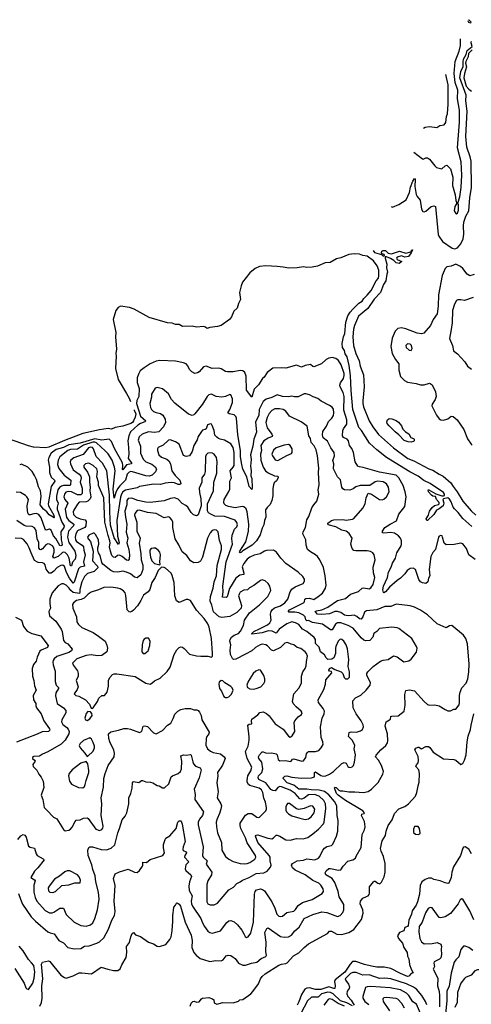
# Model space of a CAD drawing. Extents: x 2133461 to 2293071, y 753526 to 916327.
# Tile 233 of 256: x 2169515 to 2174673, y 872575 to 883831. Entities that reach past the tile are written whole.
import ezdxf

# ---------------------------------------------------------------- set-up
doc = ezdxf.new("R2010")
doc.units = 0

msp = doc.modelspace()

# ---------------------------------------------------------------- linework, layer by layer
at = {"layer": '0CON10XD'}
for points in [[(2174640, 883827), (2174645, 883831), (2174668, 883805), (2174665, 883790), (2174645, 883801), (2174636, 883815), (2174636, 883819)], [(2173759, 881696), (2173775, 881689), (2173845, 881719), (2173928, 881772), (2173968, 881855), (2173980, 881915), (2174005, 881986), (2174025, 882016), (2174032, 882005), (2174028, 881925), (2174044, 881834), (2174055, 881809), (2174088, 881768), (2174106, 881666), (2174119, 881639), (2174135, 881634), (2174155, 881643), (2174215, 881697), (2174245, 881703), (2174266, 881696), (2174296, 881376), (2174303, 881355), (2174343, 881295), (2174455, 881219), (2174485, 881212), (2174515, 881224), (2174555, 881269), (2174582, 881325), (2174590, 881380), (2174584, 881475), (2174588, 881515), (2174610, 881585), (2174644, 881645), (2174655, 881795), (2174676, 881914), (2174670, 882215), (2174661, 882265), (2174623, 882375), (2174610, 882495), (2174625, 882785), (2174610, 882905), (2174613, 882967), (2174542, 883165), (2174555, 883239), (2174579, 883295), (2174580, 883350), (2174585, 883379), (2174616, 883435), (2174625, 883479), (2174683, 883525), (2174670, 883565), (2174672, 883578), (2174675, 883582)], [(2174016, 882318), (2174017, 882317), (2174115, 882240), (2174125, 882236), (2174155, 882251), (2174175, 882253), (2174196, 882236), (2174255, 882160), (2174275, 882143), (2174335, 882127), (2174375, 882162), (2174395, 882168), (2174436, 882126), (2174461, 882031), (2174460, 881935), (2174488, 881828), (2174496, 881766), (2174510, 881735), (2174484, 881696), (2174477, 881647), (2174495, 881616), (2174505, 881611), (2174515, 881619), (2174526, 881655), (2174526, 881715), (2174518, 881735), (2174541, 881805), (2174556, 881914), (2174566, 882055), (2174559, 882205), (2174517, 882365), (2174538, 882658), (2174537, 882795), (2174517, 882925), (2174519, 883025), (2174489, 883115), (2174479, 883215), (2174488, 883352), (2174535, 883470), (2174551, 883535), (2174551, 883612)], [(2174683, 883487), (2174642, 883445), (2174639, 883405), (2174610, 883355), (2174608, 883335), (2174617, 883293), (2174595, 883215), (2174590, 883165), (2174615, 883071), (2174645, 883038), (2174676, 883016)], [(2174128, 882590), (2174145, 882602), (2174195, 882609), (2174281, 882599), (2174315, 882623), (2174365, 882628), (2174381, 882655), (2174392, 882725), (2174401, 882755), (2174410, 882865), (2174408, 883085), (2174383, 883205)], [(2173551, 881193), (2173569, 881169), (2173648, 881148), (2173658, 881135), (2173675, 881129), (2173681, 881135), (2173679, 881145), (2173654, 881154), (2173648, 881165), (2173653, 881185), (2173668, 881192), (2173692, 881192), (2173725, 881162), (2173763, 881153), (2173855, 881184), (2173925, 881161), (2173981, 881179), (2173995, 881202), (2174000, 881200), (2174002, 881195), (2173986, 881164), (2173957, 881123), (2173915, 881115), (2173875, 881132), (2173828, 881115), (2173818, 881105), (2173825, 881088), (2173880, 881065), (2173850, 881045), (2173815, 881050), (2173789, 881079), (2173752, 881102), (2173705, 881120), (2173691, 881119), (2173689, 881105), (2173707, 881035), (2173703, 880995), (2173715, 880945), (2173708, 880922), (2173698, 880845), (2173670, 880805), (2173636, 880714), (2173564, 880636), (2173491, 880529), (2173385, 880443), (2173338, 880335), (2173328, 880295), (2173320, 880205), (2173329, 880105), (2173355, 880015), (2173392, 879932), (2173405, 879869), (2173442, 879772), (2173448, 879635), (2173434, 879475), (2173436, 879445), (2173442, 879405), (2173506, 879245), (2173549, 879175), (2173615, 879089), (2173785, 878935), (2173949, 878815), (2174017, 878787), (2174190, 878695), (2174233, 878683), (2174305, 878634), (2174352, 878612), (2174438, 878538), (2174465, 878493), (2174513, 878433), (2174578, 878328), (2174673, 878215), (2174725, 878168)], [(2173418, 879135), (2173390, 879170), (2173320, 879375), (2173301, 879591), (2173295, 879765), (2173278, 879878), (2173257, 879975), (2173233, 880013), (2173225, 880050), (2173201, 880085), (2173199, 880131), (2173212, 880205), (2173227, 880245), (2173242, 880375), (2173265, 880445), (2173291, 880489), (2173319, 880521), (2173390, 880590), (2173425, 880613), (2173445, 880645), (2173485, 880681), (2173531, 880735), (2173588, 880845), (2173612, 880875), (2173617, 880903), (2173616, 880966), (2173597, 881017), (2173555, 881074), (2173485, 881129), (2173435, 881135), (2173395, 881151), (2173335, 881155), (2173275, 881145), (2173185, 881109), (2173132, 881098), (2173063, 881057), (2173005, 881051), (2172915, 881014), (2172855, 881003), (2172795, 880997), (2172755, 881005), (2172685, 880994), (2172589, 880989), (2172525, 881003), (2172455, 881010), (2172325, 881018), (2172255, 881009), (2172204, 880986), (2172143, 880937), (2172061, 880829), (2172043, 880787), (2172026, 880714), (2172038, 880632), (2172014, 880586), (2171999, 880535), (2171962, 880498), (2171934, 880435), (2171910, 880405), (2171817, 880335), (2171775, 880322), (2171685, 880312), (2171655, 880302), (2171637, 880317), (2171615, 880324), (2171535, 880317), (2171485, 880326), (2171375, 880325), (2171335, 880345), (2171295, 880345), (2171255, 880360), (2171202, 880365), (2170995, 880428), (2170821, 880521), (2170770, 880540), (2170665, 880557), (2170640, 880540), (2170612, 880508), (2170583, 880405), (2170613, 880255), (2170610, 880205), (2170621, 880065), (2170612, 880015), (2170616, 879985), (2170608, 879845), (2170639, 879719), (2170735, 879557), (2170766, 879505), (2170781, 879468)], [(2174705, 880917), (2174655, 880901), (2174625, 880921), (2174578, 880985), (2174549, 881011), (2174495, 881035), (2174445, 881014), (2174395, 881007), (2174373, 880987), (2174340, 880905), (2174299, 880685), (2174295, 880555), (2174283, 880467), (2174238, 880402), (2174206, 880335), (2174131, 880249), (2174105, 880238), (2174055, 880247), (2173925, 880296), (2173875, 880307), (2173835, 880299), (2173805, 880272), (2173769, 880191), (2173756, 880095), (2173768, 880015), (2173807, 879945), (2173844, 879895), (2173844, 879825), (2173865, 879752), (2173911, 879705), (2173945, 879689), (2174045, 879673), (2174095, 879655), (2174135, 879655), (2174195, 879674), (2174205, 879673), (2174225, 879656), (2174265, 879575), (2174273, 879525), (2174261, 879489), (2174225, 879435), (2174223, 879415), (2174275, 879309), (2174305, 879268), (2174325, 879258), (2174356, 879254), (2174405, 879269), (2174445, 879299), (2174465, 879296), (2174511, 879255), (2174588, 879145), (2174630, 879040), (2174670, 878980), (2174685, 878968)], [(2174695, 880654), (2174595, 880620), (2174555, 880630), (2174520, 880630), (2174505, 880620), (2174481, 880579), (2174460, 880505), (2174456, 880364), (2174445, 880290), (2174426, 880185), (2174458, 880105), (2174471, 880045), (2174515, 880011), (2174598, 879918), (2174631, 879871), (2174676, 879835)], [(2173985, 880050), (2173998, 880072), (2173989, 880105), (2173975, 880121), (2173945, 880124), (2173926, 880105), (2173930, 880085), (2173965, 880054), (2173985, 880050)], [(2174719, 877659), (2174646, 877715), (2174617, 877785), (2174575, 877840), (2174555, 877847), (2174478, 877832), (2174388, 877828), (2174364, 877845), (2174346, 877916), (2174339, 877929), (2174325, 877936), (2174305, 877926), (2174299, 877915), (2174264, 877776), (2174235, 877740), (2174212, 877695), (2174194, 877546), (2174200, 877475), (2174184, 877445), (2174177, 877403), (2174155, 877387), (2174115, 877393), (2174095, 877403), (2174075, 877432), (2174035, 877546), (2174011, 877561), (2173975, 877558), (2173939, 877535), (2173915, 877495), (2173864, 877445), (2173825, 877420), (2173738, 877342), (2173695, 877289), (2173675, 877278), (2173671, 877281), (2173664, 877314), (2173670, 877355), (2173717, 877455), (2173727, 877515), (2173759, 877571), (2173772, 877618), (2173809, 877675), (2173824, 877735), (2173872, 877815), (2173878, 877835), (2173876, 877875), (2173863, 877905), (2173840, 877930), (2173795, 877961), (2173755, 877970), (2173675, 877961), (2173659, 877965), (2173659, 877985), (2173684, 878026), (2173746, 878064), (2173818, 878102), (2173845, 878180), (2173916, 878264), (2173928, 878375), (2173918, 878435), (2173894, 878505), (2173846, 878595), (2173814, 878625), (2173625, 878660), (2173437, 878713), (2173395, 878719), (2173378, 878728), (2173347, 878777), (2173329, 878885), (2173309, 878929), (2173282, 878965), (2173272, 879015), (2173254, 879035), (2173215, 879055), (2173204, 879075), (2173207, 879133), (2173214, 879155), (2173252, 879208), (2173250, 879255), (2173217, 879367), (2173222, 879525), (2173211, 879571), (2173177, 879635), (2173173, 879653), (2173181, 879679), (2173215, 879730), (2173223, 879765), (2173221, 879785), (2173187, 879887), (2173156, 879936), (2173125, 879959), (2173085, 879970), (2173045, 879961), (2173015, 879945), (2172963, 879895), (2172875, 879863), (2172862, 879865), (2172835, 879888), (2172774, 879876), (2172735, 879859), (2172675, 879881), (2172555, 879846), (2172505, 879852), (2172405, 879848), (2172341, 879799), (2172306, 879745), (2172289, 879731), (2172242, 879658), (2172195, 879608), (2172165, 879517), (2172106, 879595), (2172100, 879755), (2172087, 879797), (2172065, 879818), (2172035, 879819), (2171955, 879804), (2171890, 879805), (2171865, 879809), (2171815, 879839), (2171785, 879846), (2171715, 879844), (2171645, 879870), (2171615, 879864), (2171565, 879806), (2171545, 879794), (2171515, 879787), (2171482, 879805), (2171455, 879832), (2171436, 879875), (2171417, 879895), (2171385, 879908), (2171295, 879928), (2171116, 879936), (2171075, 879928), (2171005, 879895), (2170935, 879850), (2170892, 879815), (2170871, 879779), (2170856, 879735), (2170855, 879685), (2170880, 879615), (2170875, 879525), (2170854, 879476), (2170850, 879445), (2170895, 879299), (2170955, 879245), (2170945, 879233), (2170895, 879215), (2170865, 879197), (2170782, 879118), (2170761, 879075), (2170749, 879015), (2170759, 878939), (2170761, 878865), (2170756, 878815), (2170793, 878765), (2170792, 878755), (2170735, 878742), (2170695, 878686), (2170690, 878690), (2170695, 878735), (2170689, 878765), (2170599, 878929), (2170565, 879010), (2170537, 879037), (2170455, 879026), (2170375, 879038), (2170205, 878988), (2170075, 878969), (2170015, 878939), (2169932, 878918), (2169874, 878875), (2169848, 878825), (2169842, 878795), (2169854, 878715), (2169855, 878655), (2169873, 878603), (2169914, 878565), (2169918, 878555), (2169875, 878495), (2169840, 878295), (2169845, 878275), (2169905, 878165), (2169909, 878141), (2169905, 878136), (2169896, 878144), (2169851, 878171), (2169826, 878206), (2169787, 878235), (2169748, 878285), (2169762, 878385), (2169751, 878445), (2169729, 878489), (2169706, 878575), (2169685, 878619), (2169657, 878665), (2169607, 878715), (2169535, 878750), (2169515, 878741)], [(2169745, 872555), (2169765, 872597), (2169773, 872645), (2169768, 872785), (2169778, 872865), (2169766, 873035), (2169775, 873055), (2169845, 873071), (2169859, 873065), (2169985, 872909), (2170025, 872880), (2170045, 872874), (2170125, 872899), (2170195, 872934), (2170224, 872936), (2170335, 872922), (2170445, 873001), (2170520, 872975), (2170585, 872961), (2170635, 872960), (2170661, 872979), (2170681, 873025), (2170732, 873108), (2170739, 873165), (2170736, 873235), (2170768, 873282), (2170786, 873346), (2170799, 873385), (2170815, 873396), (2170839, 873369), (2170895, 873348), (2170985, 873286), (2171045, 873266), (2171085, 873238), (2171113, 873237), (2171185, 873258), (2171229, 873315), (2171245, 873347), (2171256, 873415), (2171265, 873525), (2171263, 873587), (2171274, 873686), (2171295, 873708), (2171305, 873730), (2171315, 873733), (2171335, 873720), (2171351, 873695), (2171407, 873515), (2171475, 873365), (2171485, 873305), (2171483, 873225), (2171506, 873166), (2171531, 873135), (2171575, 873100), (2171615, 873085), (2171685, 873064), (2171755, 873074), (2171815, 873070), (2171838, 873082), (2171875, 873130), (2171895, 873138), (2171925, 873131), (2171955, 873113), (2171975, 873097), (2172015, 873046), (2172065, 873022), (2172095, 873021), (2172164, 873044), (2172224, 873055), (2172275, 873097), (2172328, 873122), (2172336, 873135), (2172325, 873175), (2172329, 873285), (2172316, 873395), (2172338, 873442), (2172355, 873449), (2172495, 873350), (2172535, 873341), (2172585, 873346), (2172619, 873365), (2172658, 873415), (2172708, 873455), (2172765, 873556), (2172865, 873602), (2172965, 873631), (2173025, 873624), (2173145, 873578), (2173175, 873589), (2173205, 873623), (2173217, 873655), (2173216, 873715), (2173163, 873805), (2173153, 873865), (2173116, 873966), (2173085, 874014), (2173013, 874053), (2173003, 874077), (2173015, 874100), (2173045, 874128), (2173065, 874129), (2173155, 874110), (2173185, 874112), (2173210, 874155), (2173265, 874210), (2173322, 874228), (2173352, 874245), (2173360, 874270), (2173414, 874366), (2173425, 874515), (2173455, 874570), (2173461, 874605), (2173452, 874665), (2173419, 874735), (2173423, 874747), (2173448, 874755), (2173452, 874765), (2173433, 874785), (2173235, 874904), (2173151, 874965), (2173134, 874985), (2173109, 875051), (2173115, 875058), (2173129, 875055), (2173161, 875021), (2173175, 875014), (2173205, 875017), (2173275, 875004), (2173345, 875005), (2173443, 874997), (2173494, 875006), (2173535, 875034), (2173610, 875110), (2173664, 875205), (2173671, 875235), (2173646, 875305), (2173615, 875364), (2173580, 875405), (2173585, 875421), (2173640, 875485), (2173697, 875533), (2173716, 875564), (2173720, 875585), (2173716, 875665), (2173691, 875755), (2173700, 875805), (2173740, 875825), (2173750, 875835), (2173756, 875864), (2173765, 875870), (2173837, 875873), (2173907, 875925), (2173917, 875995), (2173916, 876115), (2173925, 876162), (2173969, 876169), (2174025, 876157), (2174135, 876036), (2174175, 876001), (2174195, 875996), (2174255, 875999), (2174305, 875988), (2174375, 875944), (2174405, 875931), (2174435, 875928), (2174475, 875948), (2174495, 875950), (2174533, 875997), (2174540, 876025), (2174538, 876105), (2174545, 876145), (2174566, 876194), (2174615, 876245), (2174634, 876295), (2174645, 876375), (2174650, 876465), (2174629, 876695), (2174612, 876755), (2174584, 876795), (2174450, 876905), (2174425, 876902), (2174385, 876880), (2174285, 876924), (2174175, 877026), (2174095, 877079), (2174025, 877116), (2173975, 877130), (2173815, 877149), (2173755, 877122), (2173685, 877121), (2173595, 877086), (2173475, 877073), (2173454, 877056), (2173435, 877004), (2173415, 876978), (2173395, 876982), (2173367, 877007), (2173335, 877025), (2173275, 877014), (2173245, 877019), (2173225, 877025), (2173185, 877055), (2173145, 877066), (2173115, 877064), (2173055, 877037), (2172965, 877032), (2172915, 877036), (2172889, 877065), (2172906, 877074), (2172965, 877084), (2173035, 877115), (2173145, 877191), (2173235, 877213), (2173295, 877264), (2173384, 877295), (2173426, 877334), (2173445, 877336), (2173505, 877326), (2173525, 877336), (2173551, 877375), (2173570, 877455), (2173557, 877507), (2173552, 877572), (2173576, 877656), (2173563, 877713), (2173547, 877737), (2173523, 877753), (2173485, 877759), (2173355, 877758), (2173333, 877763), (2173314, 877784), (2173297, 877835), (2173311, 877905), (2173279, 877959), (2173245, 877982), (2173195, 877996), (2173127, 878035), (2173039, 878055), (2173034, 878075), (2173076, 878104), (2173105, 878114), (2173205, 878118), (2173245, 878111), (2173315, 878121), (2173330, 878130), (2173434, 878245), (2173462, 878298), (2173473, 878365), (2173495, 878417), (2173535, 878406), (2173625, 878344), (2173655, 878341), (2173675, 878348), (2173705, 878375), (2173734, 878435), (2173726, 878485), (2173704, 878524), (2173668, 878548), (2173603, 878557), (2173575, 878548), (2173515, 878506), (2173404, 878506), (2173355, 878489), (2173325, 878468), (2173285, 878451), (2173226, 878456), (2173205, 878467), (2173194, 878485), (2173180, 878570), (2173146, 878605), (2173098, 878695), (2173102, 878752), (2173093, 878793), (2173109, 878845), (2173106, 878885), (2173068, 878938), (2173031, 879011), (2172981, 879051), (2172972, 879085), (2172977, 879123), (2173018, 879185), (2173041, 879239), (2173079, 879275), (2173098, 879305), (2173104, 879335), (2173099, 879379), (2173085, 879401), (2173055, 879421), (2172959, 879469), (2172920, 879500), (2172869, 879519), (2172825, 879542), (2172785, 879554), (2172765, 879552), (2172695, 879521), (2172655, 879519), (2172624, 879526), (2172585, 879521), (2172515, 879525), (2172455, 879544), (2172395, 879513), (2172329, 879491), (2172295, 879465), (2172249, 879375), (2172245, 879305), (2172209, 879235), (2172219, 879115), (2172189, 879035), (2172179, 878955), (2172153, 878855), (2172158, 878805), (2172152, 878728), (2172160, 878675), (2172156, 878615), (2172166, 878585), (2172172, 878478), (2172165, 878462), (2172135, 878495), (2172111, 878605), (2172064, 878694), (2172052, 878745), (2172038, 878835), (2172037, 878905), (2172006, 879085), (2171993, 879275), (2171984, 879295), (2171965, 879312), (2171906, 879326), (2171894, 879335), (2171917, 879375), (2171944, 879455), (2171944, 879495), (2171925, 879542), (2171915, 879547), (2171865, 879522), (2171825, 879517), (2171758, 879525), (2171705, 879549), (2171675, 879544), (2171655, 879524), (2171605, 879436), (2171515, 879326), (2171505, 879314), (2171485, 879307), (2171442, 879322), (2171286, 879446), (2171250, 879490), (2171213, 879553), (2171145, 879610), (2171085, 879628), (2171062, 879618), (2171021, 879549), (2171019, 879515), (2171002, 879445), (2171008, 879398), (2171020, 879375), (2171045, 879352), (2171075, 879339), (2171125, 879329), (2171150, 879310), (2171178, 879265), (2171181, 879225), (2171156, 879175), (2171105, 879120), (2171055, 879113), (2170985, 879121), (2170915, 879094), (2170878, 879062), (2170870, 879025), (2170895, 878955), (2170895, 878875), (2170925, 878807), (2170956, 878775), (2171025, 878750), (2171061, 878721), (2171076, 878694), (2171068, 878662), (2171027, 878623), (2170993, 878613), (2170955, 878618), (2170805, 878664), (2170785, 878666), (2170765, 878659), (2170743, 878635), (2170723, 878565), (2170658, 878502), (2170634, 878466), (2170612, 878425), (2170595, 878360), (2170581, 878465), (2170604, 878674), (2170597, 878717), (2170571, 878795), (2170525, 878869), (2170493, 878903), (2170393, 878993), (2170372, 879002), (2170350, 879000), (2170245, 878966), (2170175, 878921), (2170095, 878917), (2170065, 878907), (2169973, 878835), (2169953, 878797), (2169947, 878745), (2169961, 878701), (2170023, 878623), (2170099, 878565), (2170096, 878515), (2170086, 878505), (2170014, 878506), (2169991, 878499), (2169968, 878482), (2169951, 878455), (2169936, 878385), (2169936, 878346), (2169955, 878305), (2169942, 878258), (2169944, 878235), (2169998, 878088), (2170023, 878043), (2170020, 878025), (2169984, 877975), (2169989, 877885), (2169997, 877853), (2170002, 877825), (2169985, 877815), (2169975, 877820), (2169929, 877899), (2169902, 877932), (2169875, 877995), (2169855, 878008), (2169815, 877997), (2169805, 878006), (2169759, 878135), (2169735, 878173), (2169705, 878185), (2169675, 878183), (2169635, 878172), (2169622, 878172), (2169611, 878181), (2169603, 878215), (2169602, 878275), (2169614, 878345), (2169597, 878377), (2169581, 878391), (2169525, 878424), (2169475, 878430)], [(2170595, 873755), (2170607, 873933), (2170586, 874014), (2170604, 874066), (2170655, 874090), (2170755, 874120), (2170825, 874084), (2170855, 874082), (2170884, 874105), (2170917, 874153), (2170922, 874165), (2170920, 874200), (2170964, 874196), (2171005, 874231), (2171151, 874275), (2171168, 874305), (2171158, 874365), (2171159, 874401), (2171175, 874457), (2171186, 874475), (2171231, 874499), (2171301, 874585), (2171321, 874655), (2171335, 874671), (2171354, 874674), (2171360, 874670), (2171372, 874635), (2171406, 874435), (2171393, 874407), (2171381, 874375), (2171379, 874345), (2171383, 874333), (2171416, 874316), (2171421, 874305), (2171402, 874275), (2171398, 874255), (2171448, 874205), (2171411, 874169), (2171404, 874124), (2171413, 874103), (2171471, 874055), (2171478, 874035), (2171454, 873976), (2171447, 873925), (2171452, 873875), (2171487, 873815), (2171475, 873755), (2171477, 873725), (2171489, 873695), (2171584, 873555), (2171602, 873505), (2171625, 873465), (2171665, 873411), (2171685, 873394), (2171715, 873388), (2171744, 873394), (2171808, 873415), (2171882, 873508), (2171905, 873528), (2171925, 873534), (2171965, 873517), (2172003, 873485), (2172054, 873424), (2172075, 873380), (2172091, 873351), (2172105, 873340), (2172125, 873347), (2172155, 873388), (2172185, 873515), (2172197, 873833), (2172205, 873863), (2172219, 873885), (2172265, 873894), (2172287, 873887), (2172310, 873870), (2172396, 873746), (2172428, 873675), (2172451, 873605), (2172475, 873581), (2172495, 873577), (2172515, 873583), (2172565, 873625), (2172645, 873639), (2172665, 873657), (2172696, 873704), (2172745, 873740), (2172855, 873773), (2172969, 873841), (2172984, 873865), (2172981, 873895), (2172956, 873935), (2172932, 873958), (2172865, 873991), (2172777, 874055), (2172660, 874110), (2172633, 874135), (2172620, 874165), (2172632, 874185), (2172685, 874213), (2172758, 874222), (2172795, 874238), (2172885, 874225), (2172927, 874245), (2172945, 874263), (2172977, 874335), (2172995, 874360), (2173025, 874378), (2173075, 874391), (2173092, 874405), (2173133, 874497), (2173149, 874555), (2173154, 874675), (2173142, 874732), (2173137, 874845), (2173109, 874895), (2173045, 874968), (2172995, 875006), (2172935, 875022), (2172845, 875027), (2172794, 875036), (2172705, 875035), (2172645, 875080), (2172572, 875105), (2172524, 875155), (2172526, 875165), (2172545, 875184), (2172565, 875187), (2172625, 875170), (2172730, 875160), (2172848, 875162), (2172884, 875176), (2172883, 875225), (2172895, 875234), (2172955, 875191), (2172985, 875184), (2173012, 875188), (2173054, 875206), (2173099, 875235), (2173195, 875329), (2173222, 875338), (2173245, 875330), (2173264, 875295), (2173275, 875287), (2173295, 875283), (2173311, 875289), (2173327, 875305), (2173339, 875341), (2173352, 875425), (2173336, 875495), (2173343, 875535), (2173315, 875589), (2173270, 875635), (2173278, 875682), (2173300, 875690), (2173363, 875687), (2173408, 875702), (2173430, 875715), (2173441, 875745), (2173438, 875768), (2173414, 875815), (2173358, 875895), (2173324, 875965), (2173322, 876045), (2173351, 876079), (2173411, 876109), (2173474, 876165), (2173517, 876223), (2173522, 876255), (2173482, 876335), (2173480, 876355), (2173490, 876375), (2173552, 876435), (2173635, 876496), (2173665, 876508), (2173725, 876517), (2173785, 876557), (2173825, 876546), (2173901, 876491), (2173960, 876500), (2173988, 876522), (2174048, 876602), (2174054, 876645), (2174048, 876665), (2173994, 876755), (2173845, 876870), (2173825, 876879), (2173767, 876887), (2173625, 876871), (2173593, 876835), (2173561, 876815), (2173547, 876773), (2173515, 876733), (2173469, 876729), (2173445, 876737), (2173415, 876764), (2173324, 876875), (2173266, 876906), (2173185, 876934), (2173145, 876936), (2173121, 876919), (2173085, 876856), (2173065, 876854), (2172975, 876919), (2172861, 876941), (2172815, 876961), (2172795, 876958), (2172785, 876969), (2172774, 877005), (2172755, 877024), (2172705, 877049), (2172656, 877056), (2172589, 877059), (2172583, 877065), (2172596, 877085), (2172757, 877163), (2172768, 877175), (2172773, 877205), (2172785, 877215), (2172825, 877218), (2172875, 877204), (2172925, 877235), (2172972, 877275), (2173007, 877333), (2173017, 877365), (2173006, 877475), (2172985, 877568), (2172942, 877655), (2172915, 877696), (2172895, 877714), (2172835, 877746), (2172803, 877775), (2172786, 877825), (2172783, 877883), (2172751, 877955), (2172754, 877975), (2172780, 878025), (2172796, 878115), (2172818, 878152), (2172851, 878249), (2172875, 878285), (2172910, 878325), (2172931, 878405), (2172924, 878455), (2172937, 878515), (2172928, 878655), (2172931, 878705), (2172917, 878845), (2172902, 878912), (2172879, 878959), (2172845, 878999), (2172837, 879045), (2172819, 879075), (2172800, 879185), (2172732, 879232), (2172595, 879300), (2172554, 879354), (2172525, 879375), (2172484, 879384), (2172429, 879381), (2172395, 879363), (2172365, 879328), (2172343, 879285), (2172328, 879225), (2172340, 879165), (2172395, 879092), (2172402, 879075), (2172399, 879065), (2172355, 879047), (2172305, 879016), (2172270, 878965), (2172276, 878905), (2172267, 878863), (2172269, 878795), (2172295, 878715), (2172321, 878675), (2172355, 878650), (2172425, 878616), (2172462, 878612), (2172467, 878595), (2172449, 878561), (2172422, 878535), (2172414, 878515), (2172407, 878473), (2172406, 878386), (2172395, 878335), (2172375, 878287), (2172341, 878255), (2172324, 878226), (2172328, 878145), (2172311, 878105), (2172305, 878055), (2172283, 878017), (2172260, 877940), (2172219, 877875), (2172172, 877825), (2172062, 877758), (2172048, 877742), (2172035, 877735), (2172027, 877745), (2172029, 877755), (2172098, 877862), (2172130, 877980), (2172134, 878065), (2172113, 878205), (2172100, 878240), (2172075, 878263), (2172055, 878266), (2171975, 878251), (2171899, 878265), (2171868, 878278), (2171851, 878295), (2171846, 878315), (2171851, 878345), (2171905, 878439), (2171914, 878465), (2171917, 878555), (2171935, 878595), (2171919, 878675), (2171955, 878715), (2171963, 878735), (2171964, 878884), (2171955, 878941), (2171925, 878984), (2171855, 879026), (2171805, 879034), (2171785, 879045), (2171765, 879058), (2171745, 879081), (2171736, 879135), (2171715, 879193), (2171707, 879207), (2171695, 879211), (2171662, 879198), (2171645, 879155), (2171635, 879146), (2171605, 879138), (2171590, 879125), (2171555, 879065), (2171543, 879027), (2171505, 878965), (2171487, 878895), (2171455, 878844), (2171415, 878839), (2171385, 878850), (2171335, 878979), (2171295, 879005), (2171235, 879029), (2171215, 879026), (2171155, 878966), (2171098, 878942), (2171089, 878925), (2171088, 878905), (2171106, 878855), (2171135, 878828), (2171197, 878807), (2171219, 878789), (2171238, 878755), (2171252, 878675), (2171290, 878620), (2171343, 878565), (2171353, 878545), (2171354, 878526), (2171345, 878517), (2171325, 878518), (2171285, 878536), (2171245, 878542), (2171175, 878534), (2171125, 878516), (2171045, 878521), (2170885, 878493), (2170855, 878479), (2170725, 878451), (2170695, 878434), (2170677, 878405), (2170667, 878373), (2170626, 878105), (2170634, 877925), (2170650, 877855), (2170645, 877831), (2170595, 877909), (2170554, 878054), (2170546, 878205), (2170541, 878395), (2170512, 878675), (2170462, 878762), (2170389, 878839), (2170358, 878925), (2170345, 878941), (2170325, 878945), (2170300, 878935), (2170239, 878861), (2170135, 878824), (2170099, 878795), (2170092, 878775), (2170095, 878755), (2170125, 878685), (2170195, 878636), (2170214, 878614), (2170218, 878595), (2170206, 878545), (2170228, 878475), (2170228, 878415), (2170215, 878398), (2170175, 878401), (2170105, 878433), (2170073, 878437), (2170042, 878428), (2170025, 878405), (2170021, 878375), (2170030, 878345), (2170064, 878305), (2170033, 878235), (2170051, 878141), (2170075, 878105), (2170134, 878065), (2170129, 878045), (2170073, 877985), (2170061, 877915), (2170077, 877855), (2170144, 877755), (2170155, 877705), (2170147, 877663), (2170120, 877630), (2170105, 877586), (2170095, 877586), (2170080, 877675), (2170060, 877715), (2170035, 877738), (2170015, 877744), (2170005, 877740), (2169955, 877694), (2169905, 877676), (2169894, 877695), (2169908, 877745), (2169909, 877775), (2169901, 877801), (2169889, 877815), (2169855, 877834), (2169835, 877838), (2169815, 877826), (2169775, 877781), (2169755, 877772), (2169745, 877775), (2169733, 877793), (2169732, 877855), (2169713, 877895), (2169705, 877990), (2169683, 878023), (2169656, 878036), (2169590, 878040), (2169565, 878050), (2169484, 878105)], [(2170821, 879371), (2170822, 879368), (2170840, 879325), (2170835, 879286), (2170815, 879245), (2170805, 879228), (2170784, 879215), (2170695, 879185), (2170605, 879169), (2170565, 879150), (2170525, 879157), (2170425, 879143), (2170238, 879102), (2170028, 879022), (2169849, 878945), (2169815, 878937), (2169673, 878943), (2169615, 878961), (2169389, 879039)], [(2173985, 879002), (2173954, 879004), (2173905, 879022), (2173847, 879087), (2173805, 879119), (2173735, 879189), (2173714, 879216), (2173709, 879235), (2173715, 879258), (2173735, 879270), (2173765, 879267), (2173815, 879250), (2173840, 879230), (2173877, 879187), (2173891, 879151), (2173921, 879121), (2173960, 879095), (2173984, 879054), (2174015, 879042), (2174020, 879035), (2174022, 879018), (2174015, 879010), (2173985, 879002)], [(2174678, 878038), (2174578, 878128), (2174525, 878197), (2174480, 878240), (2174467, 878257), (2174445, 878321), (2174425, 878351), (2174405, 878366), (2174355, 878354), (2174347, 878345), (2174359, 878305), (2174351, 878275), (2174305, 878238), (2174274, 878225), (2174244, 878175), (2174175, 878107), (2174165, 878107), (2174156, 878125), (2174184, 878166), (2174197, 878213), (2174227, 878255), (2174254, 878276), (2174298, 878288), (2174305, 878295), (2174305, 878313), (2174276, 878345), (2174265, 878380), (2174235, 878384), (2174217, 878395), (2174185, 878433), (2174180, 878455), (2174190, 878455), (2174270, 878410), (2174335, 878389), (2174355, 878387), (2174367, 878393), (2174367, 878405), (2174355, 878425), (2174205, 878527), (2174133, 878563), (2174065, 878612), (2173971, 878661), (2173705, 878826), (2173593, 878913), (2173509, 878989), (2173418, 879135)], [(2172465, 878793), (2172565, 878848), (2172619, 878871), (2172628, 878885), (2172627, 878925), (2172605, 878963), (2172585, 878974), (2172535, 878966), (2172445, 878936), (2172415, 878909), (2172396, 878865), (2172401, 878845), (2172435, 878801), (2172465, 878793)], [(2169495, 874458), (2169530, 874500), (2169555, 874514), (2169575, 874509), (2169588, 874485), (2169614, 874384), (2169635, 874370), (2169685, 874358), (2169704, 874295), (2169715, 874276), (2169785, 874239), (2169794, 874225), (2169723, 874135), (2169684, 874095), (2169644, 874025), (2169685, 873999), (2169693, 873985), (2169676, 873935), (2169677, 873855), (2169690, 873795), (2169711, 873755), (2169805, 873647), (2169855, 873621), (2169885, 873620), (2169905, 873628), (2169975, 873674), (2170014, 873674), (2170045, 873601), (2170139, 873515), (2170215, 873477), (2170275, 873469), (2170325, 873483), (2170351, 873505), (2170375, 873557), (2170405, 873655), (2170422, 873775), (2170415, 873855), (2170386, 873976), (2170377, 874045), (2170350, 874115), (2170341, 874171), (2170297, 874275), (2170295, 874335), (2170303, 874367), (2170315, 874376), (2170345, 874376), (2170445, 874344), (2170505, 874342), (2170559, 874361), (2170603, 874397), (2170637, 874535), (2170657, 874585), (2170684, 874685), (2170720, 874725), (2170740, 874765), (2170761, 874865), (2170761, 874935), (2170784, 874986), (2170799, 875045), (2170805, 875105), (2170815, 875122), (2170875, 875110), (2170905, 875132), (2170917, 875133), (2170955, 875117), (2171010, 875115), (2171035, 875107), (2171085, 875076), (2171108, 875072), (2171145, 875050), (2171171, 875049), (2171219, 875095), (2171246, 875175), (2171262, 875188), (2171324, 875215), (2171353, 875235), (2171363, 875267), (2171366, 875355), (2171354, 875416), (2171385, 875426), (2171415, 875424), (2171465, 875432), (2171474, 875424), (2171491, 875345), (2171502, 875322), (2171525, 875297), (2171575, 875277), (2171587, 875255), (2171566, 875165), (2171507, 875035), (2171519, 874975), (2171517, 874917), (2171614, 874775), (2171602, 874735), (2171567, 874693), (2171554, 874655), (2171555, 874625), (2171598, 874425), (2171609, 874375), (2171602, 874275), (2171612, 874255), (2171655, 874215), (2171645, 874175), (2171711, 874085), (2171706, 874055), (2171664, 873985), (2171651, 873945), (2171651, 873745), (2171665, 873722), (2171691, 873711), (2171735, 873712), (2171775, 873731), (2171905, 873884), (2171957, 873913), (2171997, 873955), (2172035, 873974), (2172060, 873995), (2172137, 874025), (2172215, 874070), (2172305, 874076), (2172342, 874095), (2172378, 874142), (2172388, 874165), (2172375, 874215), (2172375, 874255), (2172365, 874275), (2172236, 874425), (2172209, 874495), (2172215, 874510), (2172235, 874511), (2172350, 874475), (2172395, 874468), (2172415, 874479), (2172443, 874507), (2172455, 874509), (2172485, 874498), (2172555, 874455), (2172605, 874450), (2172675, 874472), (2172753, 874467), (2172805, 874483), (2172865, 874523), (2172929, 874575), (2172985, 874638), (2172993, 874657), (2173012, 874815), (2173008, 874865), (2172989, 874905), (2172935, 874955), (2172883, 874973), (2172815, 874970), (2172765, 874931), (2172735, 874921), (2172715, 874925), (2172660, 874985), (2172605, 875024), (2172505, 875062), (2172485, 875063), (2172465, 875055), (2172433, 875017), (2172405, 875018), (2172385, 875032), (2172325, 875108), (2172247, 875145), (2172239, 875165), (2172244, 875185), (2172279, 875225), (2172291, 875265), (2172281, 875341), (2172247, 875385), (2172244, 875405), (2172255, 875428), (2172285, 875461), (2172295, 875462), (2172335, 875446), (2172395, 875448), (2172445, 875439), (2172455, 875425), (2172467, 875375), (2172485, 875359), (2172555, 875360), (2172605, 875350), (2172616, 875354), (2172632, 875378), (2172645, 875381), (2172737, 875353), (2172755, 875358), (2172784, 875395), (2172792, 875438), (2172801, 875455), (2172815, 875463), (2172835, 875463), (2172895, 875465), (2172932, 875478), (2172959, 875505), (2172981, 875545), (2172978, 875575), (2172960, 875625), (2172951, 875745), (2172970, 875845), (2172992, 875895), (2172995, 875925), (2172983, 875955), (2172929, 876025), (2172923, 876055), (2172990, 876175), (2173009, 876235), (2173011, 876285), (2173082, 876365), (2173075, 876380), (2173052, 876385), (2173048, 876395), (2173052, 876415), (2173075, 876427), (2173115, 876402), (2173187, 876377), (2173206, 876356), (2173220, 876310), (2173235, 876296), (2173265, 876294), (2173282, 876315), (2173284, 876375), (2173266, 876435), (2173273, 876515), (2173259, 876639), (2173245, 876685), (2173219, 876725), (2173195, 876747), (2173175, 876749), (2173154, 876726), (2173127, 876665), (2173122, 876645), (2173121, 876585), (2173102, 876535), (2173081, 876519), (2173035, 876516), (2173014, 876534), (2172995, 876570), (2172951, 876605), (2172937, 876657), (2172895, 876699), (2172892, 876745), (2172878, 876768), (2172795, 876837), (2172744, 876864), (2172704, 876915), (2172665, 876937), (2172625, 876947), (2172565, 876924), (2172479, 876865), (2172445, 876819), (2172400, 876840), (2172355, 876843), (2172285, 876820), (2172165, 876805), (2172166, 876815), (2172190, 876835), (2172253, 876867), (2172345, 876913), (2172372, 876935), (2172389, 876965), (2172381, 877035), (2172387, 877065), (2172399, 877085), (2172424, 877106), (2172495, 877132), (2172544, 877165), (2172577, 877205), (2172605, 877290), (2172625, 877321), (2172662, 877348), (2172754, 877386), (2172769, 877411), (2172767, 877435), (2172749, 877465), (2172695, 877515), (2172555, 877614), (2172498, 877675), (2172450, 877745), (2172415, 877766), (2172335, 877764), (2172310, 877755), (2172263, 877725), (2172195, 877709), (2172145, 877688), (2172115, 877664), (2172075, 877616), (2172056, 877575), (2172077, 877505), (2172075, 877490), (2172031, 877479), (2171983, 877445), (2171913, 877327), (2171885, 877232), (2171875, 877227), (2171831, 877231), (2171839, 877295), (2171837, 877355), (2171875, 877635), (2171945, 877835), (2171937, 877897), (2171942, 877938), (2171969, 878005), (2171996, 878035), (2172004, 878056), (2171995, 878083), (2171975, 878108), (2171855, 878153), (2171745, 878157), (2171697, 878177), (2171671, 878195), (2171659, 878215), (2171660, 878295), (2171730, 878445), (2171734, 878545), (2171766, 878645), (2171765, 878705), (2171772, 878775), (2171763, 878825), (2171735, 878865), (2171709, 878879), (2171664, 878876), (2171645, 878856), (2171637, 878835), (2171635, 878665), (2171625, 878635), (2171597, 878595), (2171594, 878545), (2171566, 878475), (2171568, 878425), (2171586, 878355), (2171587, 878275), (2171555, 878170), (2171535, 878159), (2171501, 878171), (2171475, 878199), (2171437, 878257), (2171414, 878276)], [(2171414, 878276), (2171371, 878301), (2171325, 878349), (2171285, 878364), (2171236, 878356), (2171165, 878329), (2171005, 878312), (2170955, 878315), (2170865, 878336), (2170795, 878361), (2170755, 878356), (2170740, 878335), (2170738, 878285), (2170717, 878213), (2170722, 878142), (2170738, 878065), (2170733, 877973), (2170751, 877905), (2170739, 877849), (2170763, 877775), (2170768, 877715), (2170765, 877662), (2170755, 877650), (2170735, 877652), (2170685, 877695), (2170655, 877709), (2170634, 877706), (2170605, 877684), (2170585, 877686), (2170567, 877707), (2170552, 877755), (2170540, 877805), (2170549, 877845), (2170546, 877875), (2170524, 877935), (2170489, 878085), (2170477, 878365), (2170417, 878505), (2170415, 878545), (2170397, 878605), (2170405, 878665), (2170395, 878695), (2170355, 878736), (2170305, 878760), (2170268, 878752), (2170248, 878735), (2170246, 878715), (2170290, 878660), (2170312, 878605), (2170311, 878545), (2170321, 878485), (2170318, 878445), (2170328, 878375), (2170321, 878355), (2170295, 878325), (2170275, 878318), (2170196, 878314), (2170175, 878294), (2170132, 878225), (2170127, 878203), (2170131, 878175), (2170162, 878142), (2170205, 878125), (2170264, 878115), (2170275, 878095), (2170269, 878045), (2170258, 878025), (2170175, 877987), (2170156, 877955), (2170149, 877915), (2170154, 877885), (2170165, 877867), (2170228, 877825), (2170245, 877805), (2170248, 877765), (2170262, 877715), (2170244, 877635), (2170256, 877585), (2170205, 877572), (2170185, 877555), (2170138, 877402), (2170125, 877391), (2170084, 877445), (2170050, 877510), (2170025, 877578), (2170006, 877595), (2169985, 877592), (2169945, 877568), (2169905, 877525), (2169876, 877504), (2169850, 877505), (2169818, 877548), (2169807, 877597), (2169795, 877616), (2169775, 877623), (2169725, 877625), (2169685, 877649), (2169645, 877735), (2169625, 877794), (2169599, 877839), (2169557, 877887), (2169535, 877900), (2169463, 877903)], [(2172085, 874180), (2172115, 874185), (2172145, 874195), (2172199, 874235), (2172211, 874255), (2172210, 874275), (2172112, 874422), (2172095, 874477), (2172041, 874585), (2172032, 874618), (2172035, 874645), (2172095, 874738), (2172123, 874757), (2172165, 874756), (2172225, 874714), (2172245, 874709), (2172256, 874714), (2172325, 874787), (2172334, 874805), (2172334, 874825), (2172323, 874885), (2172303, 874933), (2172294, 874995), (2172278, 875025), (2172251, 875045), (2172145, 875075), (2172128, 875088), (2172114, 875114), (2172112, 875135), (2172122, 875185), (2172155, 875245), (2172168, 875285), (2172113, 875385), (2172093, 875465), (2172125, 875525), (2172136, 875596), (2172138, 875632), (2172122, 875765), (2172135, 875778), (2172168, 875782), (2172163, 875815), (2172167, 875835), (2172235, 875883), (2172259, 875911), (2172295, 875917), (2172335, 875901), (2172363, 875873), (2172435, 875782), (2172525, 875719), (2172585, 875639), (2172605, 875629), (2172627, 875643), (2172658, 875695), (2172652, 875795), (2172658, 875815), (2172695, 875861), (2172735, 875889), (2172742, 875905), (2172729, 875925), (2172672, 875975), (2172640, 876015), (2172631, 876035), (2172647, 876123), (2172702, 876188), (2172734, 876245), (2172734, 876325), (2172748, 876375), (2172776, 876415), (2172788, 876445), (2172790, 876495), (2172804, 876555), (2172792, 876585), (2172775, 876604), (2172725, 876644), (2172685, 876655), (2172645, 876684), (2172615, 876690), (2172575, 876710), (2172545, 876703), (2172495, 876654), (2172415, 876616), (2172390, 876625), (2172345, 876674), (2172325, 876684), (2172285, 876691), (2172263, 876685), (2172208, 876652), (2172166, 876615), (2172095, 876576), (2171985, 876520), (2171958, 876518), (2171945, 876529), (2171924, 876575), (2171921, 876625), (2171927, 876685), (2171914, 876725), (2171918, 876745), (2171935, 876771), (2171965, 876793), (2172015, 876813), (2172039, 876841), (2172072, 876905), (2172083, 876967), (2172139, 877051), (2172255, 877141), (2172351, 877235), (2172382, 877305), (2172374, 877354), (2172355, 877387), (2172318, 877415), (2172285, 877427), (2172265, 877420), (2172188, 877362), (2172139, 877335), (2172118, 877312), (2172075, 877311), (2172035, 877286), (2172021, 877265), (2172016, 877245), (2172047, 877135), (2172045, 877105), (2171995, 877054), (2171915, 877008), (2171825, 876998), (2171795, 877005), (2171730, 877060), (2171709, 877139), (2171692, 877185), (2171694, 877236), (2171726, 877334), (2171736, 877405), (2171763, 877475), (2171769, 877591), (2171820, 877775), (2171820, 877815), (2171797, 877877), (2171783, 877975), (2171764, 877994), (2171735, 877999), (2171715, 877992), (2171689, 877965), (2171659, 877905), (2171603, 877687), (2171579, 877641), (2171555, 877624), (2171505, 877621), (2171466, 877646), (2171426, 877705), (2171369, 877749), (2171334, 877826), (2171291, 877895), (2171266, 878025), (2171264, 878085), (2171253, 878113), (2171231, 878141), (2171215, 878147), (2171165, 878138), (2171075, 878185), (2170975, 878196), (2170885, 878224), (2170855, 878220), (2170832, 878185), (2170826, 878165), (2170854, 878085), (2170854, 877985), (2170890, 877905), (2170881, 877845), (2170899, 877725), (2170901, 877655), (2170920, 877595), (2170922, 877545), (2170899, 877485), (2170855, 877451), (2170825, 877459), (2170781, 877495), (2170735, 877514), (2170695, 877525), (2170635, 877514), (2170588, 877518), (2170557, 877535), (2170466, 877605), (2170453, 877625), (2170433, 877705), (2170414, 877735), (2170406, 877766), (2170406, 877795), (2170419, 877835), (2170415, 877885), (2170381, 877945), (2170365, 877960), (2170355, 877960), (2170303, 877937), (2170289, 877915), (2170296, 877895), (2170324, 877864), (2170353, 877755), (2170345, 877645), (2170402, 877585), (2170409, 877565), (2170367, 877523), (2170289, 877501), (2170255, 877466), (2170223, 877405), (2170202, 877318), (2170203, 877285), (2170197, 877273), (2170124, 877284), (2170098, 877305), (2170076, 877335), (2170045, 877368), (2170015, 877381), (2169995, 877380), (2169955, 877358), (2169885, 877277), (2169859, 877205), (2169858, 877155), (2169867, 877105), (2169849, 877065), (2169854, 877015), (2169929, 876955), (2169989, 876865), (2170001, 876835), (2170014, 876735), (2170035, 876711), (2170066, 876695), (2170116, 876636), (2170107, 876615), (2170078, 876595), (2169939, 876551), (2169908, 876525), (2169898, 876505), (2169893, 876485), (2169897, 876457), (2169921, 876385), (2169919, 876265), (2169931, 876225), (2169957, 876195), (2169959, 876185), (2169928, 876135), (2169925, 876102), (2169943, 876015), (2170015, 875965), (2170041, 875935), (2170041, 875905), (2169997, 875825), (2169994, 875805), (2170008, 875775), (2170055, 875738), (2170069, 875719), (2170079, 875695), (2170076, 875665), (2170035, 875595), (2169990, 875550), (2169835, 875461), (2169775, 875435), (2169740, 875410), (2169675, 875408), (2169662, 875395), (2169661, 875385), (2169686, 875366), (2169690, 875355), (2169666, 875315), (2169668, 875295), (2169710, 875250), (2169735, 875205), (2169762, 875172), (2169783, 875125), (2169789, 875055), (2169760, 874965), (2169779, 874915), (2169794, 874825), (2169824, 874794), (2169903, 874713), (2169938, 874695), (2170015, 874572), (2170035, 874557), (2170075, 874564), (2170095, 874576), (2170115, 874598), (2170149, 874665), (2170162, 874678), (2170205, 874682), (2170245, 874701), (2170285, 874708), (2170299, 874700), (2170386, 874575), (2170425, 874561), (2170455, 874572), (2170465, 874588), (2170468, 874612), (2170445, 874735), (2170455, 874865), (2170446, 874935), (2170472, 875058), (2170477, 875155), (2170491, 875215), (2170526, 875305), (2170594, 875405), (2170599, 875445), (2170591, 875479), (2170544, 875575), (2170532, 875615), (2170531, 875665), (2170555, 875691), (2170645, 875707), (2170705, 875728), (2170745, 875729), (2170782, 875722), (2170885, 875683), (2170905, 875693), (2170915, 875708), (2170927, 875753), (2170945, 875759), (2170975, 875750), (2171045, 875679), (2171075, 875668), (2171146, 875704), (2171203, 875765), (2171240, 875790), (2171269, 875841), (2171288, 875892), (2171321, 875925), (2171356, 875944), (2171405, 875955), (2171466, 875956), (2171505, 875943), (2171540, 875940), (2171555, 875934), (2171569, 875915), (2171588, 875875), (2171596, 875825), (2171678, 875685), (2171674, 875665), (2171651, 875635), (2171644, 875615), (2171643, 875537), (2171662, 875495), (2171695, 875469), (2171724, 875454), (2171807, 875437), (2171851, 875405), (2171863, 875385), (2171833, 875307), (2171776, 875225), (2171777, 875185), (2171766, 875105), (2171782, 875005), (2171771, 874935), (2171813, 874865), (2171819, 874845), (2171814, 874806), (2171798, 874755), (2171769, 874695), (2171761, 874655), (2171762, 874605), (2171774, 874535), (2171821, 874425), (2171823, 874335), (2171864, 874265), (2171905, 874232), (2171955, 874209), (2172035, 874185), (2172085, 874180)], [(2171115, 877598), (2171120, 877605), (2171114, 877635), (2171124, 877714), (2171114, 877745), (2171096, 877766), (2171065, 877789), (2171045, 877791), (2171015, 877784), (2171003, 877767), (2171001, 877745), (2171010, 877685), (2171025, 877645), (2171055, 877614), (2171115, 877598)], [(2170345, 875958), (2170355, 875963), (2170403, 876037), (2170418, 876075), (2170455, 876106), (2170485, 876106), (2170514, 876145), (2170529, 876211), (2170529, 876275), (2170545, 876312), (2170575, 876347), (2170595, 876354), (2170625, 876354), (2170835, 876324), (2170955, 876246), (2171005, 876236), (2171025, 876246), (2171055, 876274), (2171120, 876305), (2171200, 876380), (2171232, 876428), (2171279, 876575), (2171311, 876629), (2171336, 876654), (2171355, 876660), (2171375, 876657), (2171395, 876644), (2171455, 876579), (2171535, 876559), (2171585, 876554), (2171664, 876556), (2171705, 876542), (2171717, 876553), (2171719, 876589), (2171707, 876755), (2171681, 876885), (2171664, 876925), (2171624, 876985), (2171535, 877080), (2171465, 877192), (2171435, 877204), (2171415, 877204), (2171335, 877170), (2171306, 877186), (2171287, 877245), (2171279, 877395), (2171257, 877477), (2171244, 877504), (2171181, 877561), (2171165, 877570), (2171135, 877573), (2171095, 877535), (2171061, 877455), (2171024, 877395), (2171002, 877315), (2170981, 877289), (2170928, 877252), (2170898, 877192), (2170860, 877130), (2170815, 877079), (2170795, 877064), (2170775, 877057), (2170765, 877060), (2170744, 877084), (2170729, 877249), (2170718, 877278), (2170701, 877301), (2170664, 877324), (2170635, 877332), (2170555, 877342), (2170475, 877341), (2170415, 877313), (2170332, 877288), (2170296, 877264), (2170253, 877217), (2170217, 877203), (2170165, 877193), (2170130, 877165), (2170119, 877145), (2170122, 877105), (2170164, 877005), (2170168, 876948), (2170185, 876915), (2170225, 876882), (2170355, 876824), (2170416, 876785), (2170490, 876725), (2170511, 876681), (2170517, 876645), (2170510, 876605), (2170455, 876564), (2170405, 876558), (2170331, 876569), (2170275, 876562), (2170168, 876525), (2170118, 876475), (2170129, 876449), (2170176, 876386), (2170184, 876355), (2170183, 876325), (2170161, 876275), (2170182, 876205), (2170171, 876175), (2170138, 876125), (2170155, 876106), (2170189, 876099), (2170265, 876057), (2170312, 876005), (2170331, 875961), (2170345, 875958)], [(2169469, 876999), (2169537, 876965), (2169559, 876895), (2169601, 876841), (2169653, 876813), (2169755, 876789), (2169840, 876675), (2169833, 876655), (2169759, 876625), (2169745, 876611), (2169714, 876545), (2169702, 876498), (2169672, 876458), (2169658, 876415), (2169663, 876325), (2169678, 876275), (2169685, 876215), (2169704, 876165), (2169670, 876105), (2169673, 876055), (2169700, 876015), (2169699, 875985), (2169706, 875965), (2169762, 875895), (2169792, 875815), (2169854, 875725), (2169858, 875708), (2169845, 875695), (2169771, 875689), (2169715, 875662), (2169477, 875573)], [(2170945, 876584), (2170981, 876615), (2171003, 876677), (2171004, 876725), (2170985, 876760), (2170955, 876760), (2170935, 876749), (2170926, 876735), (2170915, 876685), (2170912, 876605), (2170925, 876584), (2170945, 876584)], [(2172185, 876179), (2172215, 876184), (2172268, 876205), (2172305, 876241), (2172316, 876265), (2172316, 876295), (2172304, 876335), (2172275, 876384), (2172265, 876394), (2172245, 876399), (2172211, 876385), (2172180, 876355), (2172124, 876265), (2172108, 876225), (2172117, 876197), (2172142, 876182), (2172185, 876179)], [(2171885, 876082), (2171905, 876090), (2171935, 876122), (2171952, 876165), (2171941, 876191), (2171925, 876207), (2171858, 876248), (2171834, 876274), (2171815, 876278), (2171795, 876258), (2171789, 876235), (2171799, 876185), (2171820, 876155), (2171848, 876095), (2171865, 876082), (2171885, 876082)], [(2170285, 875821), (2170315, 875839), (2170342, 875875), (2170339, 875899), (2170325, 875920), (2170295, 875921), (2170275, 875898), (2170259, 875845), (2170268, 875828), (2170285, 875821)], [(2171464, 872555), (2171472, 872588), (2171492, 872608), (2171509, 872609), (2171535, 872600), (2171565, 872603), (2171591, 872639), (2171604, 872646), (2171675, 872652), (2171718, 872638), (2171733, 872625), (2171735, 872590), (2171765, 872578), (2171835, 872594), (2171955, 872590), (2172015, 872612), (2172030, 872625), (2172065, 872630), (2172154, 872696), (2172179, 872721), (2172242, 872808), (2172267, 872867), (2172285, 872892), (2172318, 872922), (2172475, 873022), (2172504, 873035), (2172555, 873042), (2172570, 873050), (2172641, 873129), (2172705, 873164), (2172764, 873225), (2172815, 873266), (2173032, 873385), (2173055, 873412), (2173075, 873409), (2173137, 873377), (2173195, 873373), (2173275, 873397), (2173332, 873428), (2173420, 873545), (2173438, 873615), (2173436, 873654), (2173404, 873725), (2173408, 873752), (2173433, 873787), (2173478, 873808), (2173495, 873816), (2173505, 873829), (2173510, 873845), (2173512, 873918), (2173555, 873974), (2173565, 873984), (2173575, 873984), (2173605, 873958), (2173627, 873953), (2173648, 873972), (2173678, 874032), (2173690, 874085), (2173688, 874185), (2173672, 874265), (2173644, 874325), (2173638, 874355), (2173654, 874445), (2173694, 874505), (2173700, 874555), (2173722, 874618), (2173769, 874685), (2173797, 874755), (2173845, 874811), (2173914, 874836), (2173955, 874868), (2174036, 874955), (2174052, 874995), (2174065, 875072), (2174079, 875115), (2174083, 875213), (2174074, 875254), (2174040, 875295), (2174046, 875314), (2174066, 875335), (2174069, 875361), (2174066, 875406), (2174028, 875485), (2174038, 875502), (2174065, 875514), (2174075, 875514), (2174105, 875494), (2174155, 875523), (2174185, 875521), (2174201, 875511), (2174239, 875459), (2174355, 875380), (2174474, 875374), (2174495, 875364), (2174552, 875315), (2174575, 875326), (2174596, 875365), (2174613, 875427), (2174625, 875575), (2174639, 875641), (2174665, 875715), (2174671, 875765), (2174703, 875895)], [(2170285, 875408), (2170295, 875412), (2170355, 875469), (2170370, 875505), (2170370, 875525), (2170355, 875569), (2170335, 875606), (2170315, 875620), (2170245, 875591), (2170205, 875555), (2170196, 875535), (2170207, 875505), (2170261, 875445), (2170285, 875408)], [(2170235, 875051), (2170255, 875063), (2170264, 875086), (2170273, 875135), (2170303, 875225), (2170306, 875246), (2170294, 875324), (2170275, 875350), (2170215, 875331), (2170114, 875256), (2170082, 875215), (2170074, 875186), (2170084, 875125), (2170105, 875091), (2170185, 875054), (2170235, 875051)], [(2172775, 874689), (2172815, 874694), (2172845, 874717), (2172879, 874765), (2172885, 874805), (2172865, 874841), (2172835, 874844), (2172765, 874815), (2172705, 874800), (2172675, 874809), (2172595, 874871), (2172575, 874871), (2172565, 874860), (2172554, 874834), (2172554, 874795), (2172561, 874775), (2172585, 874752), (2172625, 874728), (2172715, 874701), (2172775, 874689)], [(2174065, 874515), (2174085, 874524), (2174088, 874535), (2174081, 874585), (2174065, 874606), (2174024, 874606), (2174012, 874575), (2174015, 874538), (2174035, 874519), (2174065, 874515)], [(2174674, 874294), (2174645, 874347), (2174605, 874376), (2174585, 874371), (2174575, 874360), (2174550, 874275), (2174470, 874145), (2174451, 874085), (2174442, 874025), (2174415, 873959), (2174405, 873954), (2174375, 873962), (2174317, 873987), (2174245, 874003), (2174217, 874017), (2174185, 874017), (2174148, 874002), (2174108, 873975), (2174089, 873931), (2174082, 873835), (2174058, 873745), (2174042, 873708), (2173998, 873645), (2173992, 873605), (2173961, 873535), (2173951, 873475), (2173945, 873466), (2173916, 873454), (2173902, 873415), (2173855, 873396), (2173832, 873358), (2173841, 873325), (2173886, 873275), (2173902, 873225), (2173940, 873165), (2173944, 873125), (2173960, 873095), (2173969, 873029), (2173987, 872977), (2174010, 872935), (2173985, 872928), (2173960, 872895), (2173945, 872894), (2173865, 872925), (2173755, 872984), (2173678, 872998), (2173595, 873001), (2173535, 873011), (2173455, 873029), (2173355, 873065), (2173315, 873063), (2173289, 873035), (2173229, 872941), (2173117, 872853), (2173112, 872835), (2173120, 872785), (2173113, 872757), (2173105, 872754), (2173045, 872776), (2172955, 872744), (2172895, 872742), (2172825, 872764), (2172795, 872760), (2172773, 872747), (2172733, 872687), (2172705, 872603), (2172685, 872564)], [(2169895, 873854), (2169925, 873866), (2169995, 873933), (2170075, 873940), (2170145, 873962), (2170205, 873963), (2170208, 873995), (2170195, 874033), (2170175, 874056), (2170089, 874099), (2170058, 874102), (2170031, 874089), (2169970, 874040), (2169912, 874005), (2169850, 873925), (2169840, 873905), (2169845, 873870), (2169858, 873858), (2169895, 873854)], [(2169502, 873842), (2169523, 873775), (2169549, 873719), (2169648, 873575), (2169694, 873524), (2169835, 873404), (2169865, 873390), (2169910, 873380), (2169962, 873305), (2170016, 873276), (2170065, 873224), (2170138, 873208), (2170215, 873214), (2170255, 873240), (2170307, 873243), (2170395, 873274), (2170425, 873289), (2170475, 873335), (2170530, 873435), (2170566, 873535), (2170599, 873591), (2170604, 873635), (2170595, 873755)], [(2174702, 873542), (2174656, 873645), (2174577, 873775), (2174565, 873780), (2174545, 873770), (2174524, 873725), (2174435, 873611), (2174375, 873574), (2174325, 873563), (2174305, 873566), (2174225, 873679), (2174205, 873682), (2174181, 873669), (2174149, 873621), (2174112, 873515), (2174079, 873465), (2174075, 873405), (2174086, 873326), (2174105, 873288), (2174135, 873267), (2174225, 873270), (2174285, 873282), (2174324, 873264), (2174334, 873235), (2174329, 873205), (2174332, 873145), (2174326, 873105), (2174310, 873090), (2174248, 873062), (2174244, 873045), (2174254, 873006), (2174239, 872975), (2174292, 872875), (2174286, 872785), (2174305, 872721), (2174310, 872675), (2174310, 872545)], [(2169458, 872985), (2169567, 872815), (2169585, 872763), (2169595, 872750), (2169615, 872742), (2169664, 872816), (2169679, 872875), (2169687, 872945), (2169682, 872992), (2169675, 873019), (2169649, 873049), (2169614, 873085), (2169556, 873186), (2169509, 873239)], [(2174689, 873189), (2174645, 873223), (2174605, 873238), (2174585, 873238), (2174555, 873200), (2174532, 873118), (2174496, 873084), (2174479, 873055), (2174445, 872931), (2174419, 872781), (2174395, 872723), (2174393, 872615), (2174380, 872465)], [(2175049, 872555), (2175044, 872575), (2174985, 872652), (2174921, 872711), (2174846, 872815), (2174790, 872870), (2174778, 872895), (2174780, 872955), (2174765, 872967), (2174745, 872970), (2174714, 872956), (2174673, 872907), (2174609, 872881), (2174595, 872869), (2174555, 872815), (2174515, 872708), (2174512, 872595), (2174485, 872537)], [(2174165, 872567), (2174149, 872605), (2174107, 872677), (2174048, 872748), (2174015, 872771), (2173935, 872810), (2173755, 872866), (2173685, 872874), (2173625, 872871), (2173505, 872911), (2173435, 872908), (2173359, 872939), (2173321, 872939), (2173295, 872928), (2173233, 872865), (2173239, 872845), (2173272, 872805), (2173282, 872775), (2173277, 872755), (2173256, 872724), (2173252, 872695), (2173265, 872665), (2173303, 872623), (2173336, 872565)], [(2174115, 872415), (2174047, 872577), (2174005, 872602), (2173959, 872675), (2173933, 872703), (2173865, 872739), (2173745, 872762), (2173525, 872778), (2173485, 872776), (2173464, 872765), (2173435, 872665), (2173435, 872645), (2173457, 872607), (2173503, 872573)], [(2173315, 872558), (2173252, 872592), (2173179, 872615), (2173095, 872694), (2173065, 872710), (2173035, 872715), (2172962, 872695), (2172923, 872657), (2172850, 872655), (2172802, 872615), (2172693, 872405)], [(2173225, 872554), (2173153, 872583), (2173085, 872629), (2173055, 872636), (2173039, 872631), (2172988, 872565)], [(2173912, 872532), (2173880, 872585), (2173835, 872635), (2173815, 872642), (2173705, 872653), (2173673, 872647), (2173662, 872638), (2173666, 872605), (2173739, 872499)]]:
    msp.add_lwpolyline(points, dxfattribs=at)

doc.saveas('drawing.dxf')
